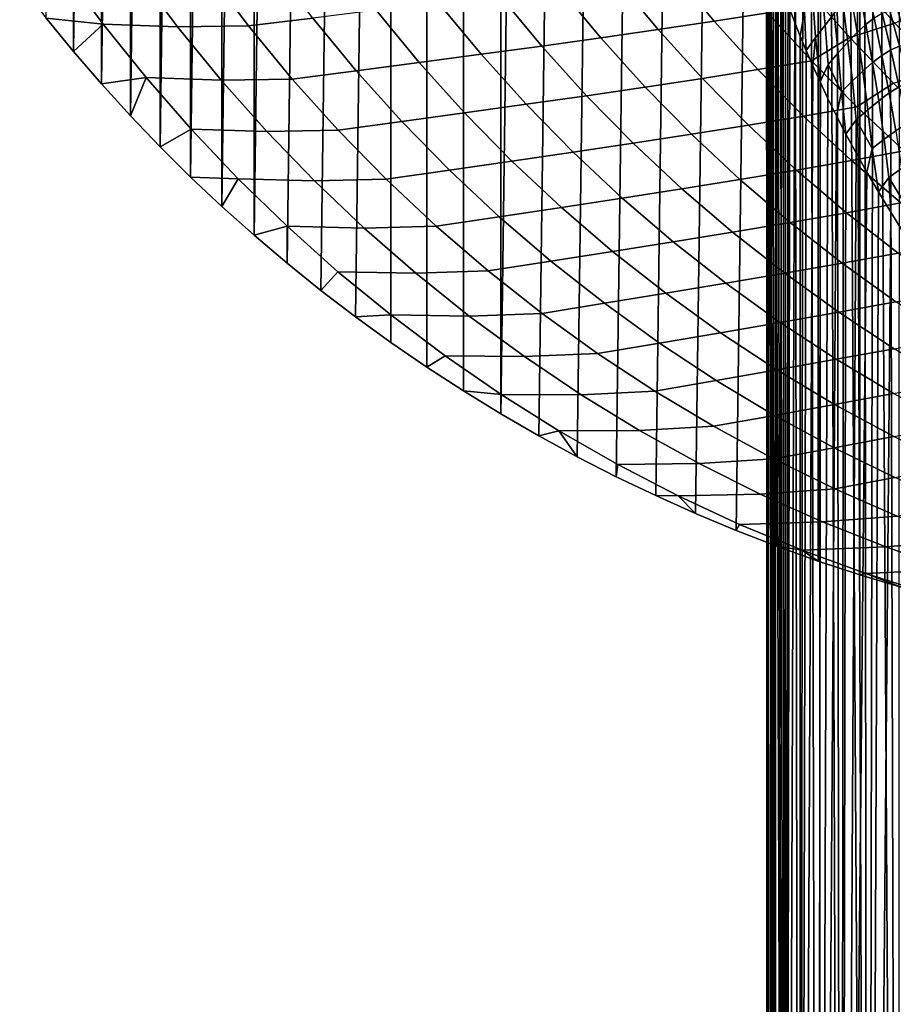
# Model space of a CAD drawing. Header units: metres. Extents: x -166 to 33, y -71 to 34.
# Tile 139 of 256: x -20 to -7, y -28 to -14. Entities that reach past the tile are written whole.
import ezdxf

# ---------------------------------------------------------------- set-up
doc = ezdxf.new("R2010")
doc.units = ezdxf.units.M
doc.layers.add('solid_12208131', color=7, linetype='CONTINUOUS')

msp = doc.modelspace()

# ---------------------------------------------------------------- linework, layer by layer
at = {"layer": 'solid_12208131'}
for points in [[(-7.079453, -22.508469, -0.2), (-7.676373, -22.328064, -0.2), (-7.676374, 22.328064, -0.2), (-7.079454, 22.508469, -0.2)], [(-7.676373, -22.328064, -0.2), (-8.267145, -22.132868, -0.2), (-8.267146, 22.132868, -0.2), (-7.676374, 22.328064, -0.2)], [(-8.267145, -22.132868, -0.2), (-8.851724, -21.922935, -0.2), (-8.851724, 21.922935, -0.2), (-8.267146, 22.132868, -0.2)], [(-10.001701, -21.459089, -0.2), (-9.429999, 21.698309, -0.2), (-8.851724, 21.922935, -0.2), (-9.429999, -21.698309, -0.2)], [(-8.851724, -21.922935, -0.2), (-9.429999, -21.698309, -0.2), (-8.851724, 21.922935, -0.2)], [(-10.56693, -21.205307, -0.2), (-10.001701, 21.459089, -0.2), (-9.429999, 21.698309, -0.2), (-10.001701, -21.459089, -0.2)], [(-11.125811, -20.936953, -0.2), (-10.566931, 21.205307, -0.2), (-10.001701, 21.459089, -0.2), (-10.56693, -21.205307, -0.2)], [(-11.677695, -20.654352, -0.2), (-11.125812, 20.936953, -0.2), (-10.566931, 21.205307, -0.2), (-11.125811, -20.936953, -0.2)], [(-12.222454, -20.357576, -0.2), (-11.677695, 20.654352, -0.2), (-11.125812, 20.936953, -0.2), (-11.677695, -20.654352, -0.2)], [(-12.759547, -20.0469, -0.2), (-12.222455, 20.357576, -0.2), (-11.677695, 20.654352, -0.2), (-12.222454, -20.357576, -0.2)], [(-12.759547, -20.0469, -0.2), (-12.759547, 20.0469, -0.2), (-12.222455, 20.357576, -0.2)], [(-12.759547, -20.0469, -0.2), (-13.288625, -19.722536, -0.2), (-13.288626, 19.722536, -0.2), (-12.759547, 20.0469, -0.2)], [(-13.288625, -19.722536, -0.2), (-13.808781, -19.385002, -0.2), (-13.808781, 19.385002, -0.2), (-13.288626, 19.722536, -0.2)], [(-13.808781, -19.385002, -0.2), (-14.319224, -19.034914, -0.2), (-14.319225, 19.034914, -0.2), (-13.808781, 19.385002, -0.2)], [(-15.308146, -18.299227, -0.2), (-14.819084, 18.672884, -0.2), (-14.319225, 19.034914, -0.2), (-14.819083, -18.672884, -0.2)], [(-14.319224, -19.034914, -0.2), (-14.819083, -18.672884, -0.2), (-14.319225, 19.034914, -0.2)], [(-15.786295, -17.914061, -0.2), (-15.308146, 18.299227, -0.2), (-14.819084, 18.672884, -0.2), (-15.308146, -18.299227, -0.2)], [(-16.252983, -17.517954, -0.2), (-15.786295, 17.914061, -0.2), (-15.308146, 18.299227, -0.2), (-15.786295, -17.914061, -0.2)], [(-16.252983, -17.517954, -0.2), (-16.252985, 17.517954, -0.2), (-15.786295, 17.914061, -0.2)], [(-16.708218, -17.110907, -0.2), (-16.708218, 17.110907, -0.2), (-16.252985, 17.517954, -0.2)], [(-16.252983, -17.517954, -0.2), (-16.708218, -17.110907, -0.2), (-16.252985, 17.517954, -0.2)], [(-17.152037, -16.6929, -0.2), (-17.152039, 16.6929, -0.2), (-16.708218, 17.110907, -0.2)], [(-16.708218, -17.110907, -0.2), (-17.152037, -16.6929, -0.2), (-16.708218, 17.110907, -0.2)], [(-17.584381, -16.264038, -0.2), (-17.584381, 16.264038, -0.2), (-17.152039, 16.6929, -0.2)], [(-17.152037, -16.6929, -0.2), (-17.584381, -16.264038, -0.2), (-17.152039, 16.6929, -0.2)], [(-18.005161, -15.824446, -0.2), (-18.005161, 15.824446, -0.2), (-17.584381, 16.264038, -0.2)], [(-17.584381, -16.264038, -0.2), (-18.005161, -15.824446, -0.2), (-17.584381, 16.264038, -0.2)], [(-18.414417, -15.374166, -0.2), (-18.414417, 15.374166, -0.2), (-18.005161, 15.824446, -0.2)], [(-18.005161, -15.824446, -0.2), (-18.414417, -15.374166, -0.2), (-18.005161, 15.824446, -0.2)], [(-18.81221, -14.913168, -0.2), (-18.81221, 14.913168, -0.2), (-18.414417, 15.374166, -0.2)], [(-18.414417, -15.374166, -0.2), (-18.81221, -14.913168, -0.2), (-18.414417, 15.374166, -0.2)], [(-18.81221, -14.913168, -0.2), (-19.198009, -14.442062, -0.2), (-18.81221, 14.913168, -0.2)], [(-8.733895, -54.099998, 69.267998), (-8.835732, -12.409459, 68.570877), (-8.869573, -12.441158, 68.291779)], [(-8.733895, -54.099998, 69.267998), (-8.800278, -12.388318, 68.833527), (-8.835732, -12.409459, 68.570877)], [(-8.733895, -54.099998, 69.267998), (-8.764086, -12.375241, 69.078194), (-8.800278, -12.388318, 68.833527)], [(-8.733895, -54.099998, 69.267998), (-8.693116, -12.367359, 69.50769), (-8.764086, -12.375241, 69.078194)], [(-8.733895, -54.099998, 69.267998), (-8.527735, -54.099998, 70.3424), (-8.594795, -12.383968, 70.025673), (-8.693116, -12.367359, 69.50769)], [(-8.527735, -54.099998, 70.3424), (-8.486243, -12.4164, 70.526787), (-8.594795, -12.383968, 70.025673)], [(-8.881587, -54.099998, 68.184006), (-8.929183, -12.531323, 67.689972), (-8.953481, -12.588104, 67.37011)], [(-8.881587, -54.099998, 68.184006), (-8.900981, -12.48186, 67.997643), (-8.929183, -12.531323, 67.689972)], [(-8.733895, -54.099998, 69.267998), (-8.869573, -12.441158, 68.291779), (-8.900981, -12.48186, 67.997643), (-8.881587, -54.099998, 68.184006)], [(-8.527735, -54.099998, 70.3424), (-8.26371, -54.099998, 71.404076), (-8.365943, -12.460807, 71.021339), (-8.486243, -12.4164, 70.526787)], [(-8.26371, -54.099998, 71.404076), (-8.231679, -12.527119, 71.518135), (-8.365943, -12.460807, 71.021339)], [(-8.26371, -54.099998, 71.404076), (-7.942594, -54.099998, 72.44989), (-8.080811, -12.624877, 72.024147), (-8.231679, -12.527119, 71.518135)], [(-8.970375, -54.099998, 67.093605), (-8.973246, -12.650575, 67.039307), (-8.987885, -12.719055, 66.699493)], [(-8.881587, -54.099998, 68.184006), (-8.953481, -12.588104, 67.37011), (-8.973246, -12.650575, 67.039307), (-8.970375, -54.099998, 67.093605)], [(-7.942594, -54.099998, 72.44989), (-7.998266, -12.686553, 72.282242), (-8.080811, -12.624877, 72.024147)], [(-7.942594, -54.099998, 72.44989), (-7.909892, -12.754325, 72.54615), (-7.998266, -12.686553, 72.282242)], [(-8.970375, -54.099998, 67.093605), (-8.99691, -12.793296, 66.35331), (-9, -12.873381, 66)], [(-8.970375, -54.099998, 67.093605), (-8.987885, -12.719055, 66.699493), (-8.99691, -12.793296, 66.35331)], [(-7.942594, -54.099998, 72.44989), (-7.56533, -54.099998, 73.476791), (-7.815521, -12.82843, 72.815422), (-7.909892, -12.754325, 72.54615)], [(-7.56533, -54.099998, 73.476791), (-7.714983, -12.909068, 73.089668), (-7.815521, -12.82843, 72.815422)], [(-8.992893, -13.025542, 65.464233), (-9, -54.099998, 66), (-8.970375, -54.099998, 67.093605), (-9, -12.873381, 66)], [(-7.56533, -54.099998, 73.476791), (-7.607938, -12.996059, 73.36895), (-7.714983, -12.909068, 73.089668)], [(-8.970076, -13.209405, 64.900887), (-8.970375, -54.099998, 64.906395), (-9, -54.099998, 66), (-8.992893, -13.025542, 65.464233)], [(-7.56533, -54.099998, 73.476791), (-7.494431, -13.090034, 73.652336), (-7.607938, -12.996059, 73.36895)], [(-7.56533, -54.099998, 73.476791), (-7.133023, -54.099998, 74.481758), (-7.374342, -13.191572, 73.939384), (-7.494431, -13.090034, 73.652336)], [(-8.970375, -54.099998, 64.906395), (-8.970076, -13.209405, 64.900887), (-8.929066, -13.428163, 64.308632)], [(-7.133023, -54.099998, 74.481758), (-7.247589, -13.300244, 74.229607), (-7.374342, -13.191572, 73.939384)], [(-7.133023, -54.099998, 74.481758), (-7.11432, -13.415319, 74.522072), (-7.247589, -13.300244, 74.229607)], [(-8.970375, -54.099998, 64.906395), (-8.929066, -13.428163, 64.308632), (-8.867046, -13.684529, 63.686207), (-8.881587, -54.099998, 63.815994)], [(-10.331517, -13.774273, 35.739761), (-9.740791, -14.486164, 35.636925), (-8.977201, -14.366558, 39.309242), (-9.56379, -13.660544, 39.406879)], [(-18.388746, -14.525843, 2.484148), (-18.96373, -13.743554, 2.606281), (-19.571693, -13.961003, -0.2), (-19.198009, -14.442062, -0.2)], [(-18.96373, -13.743554, 2.606281), (-18.388746, -14.525843, 2.484148), (-17.336176, -14.565207, 6.192112), (-17.920076, -13.784041, 6.315269)], [(-16.334131, -14.552624, 9.899068), (-16.922562, -13.77431, 10.021891), (-17.920076, -13.784041, 6.315269), (-17.336176, -14.565207, 6.192112)], [(-15.422934, -14.441164, 13.613469), (-16.007193, -13.668813, 13.733737), (-16.922562, -13.77431, 10.021891), (-16.334131, -14.552624, 9.899068)], [(-11.125225, -13.886748, 32.069763), (-10.530402, -14.604452, 31.961994), (-9.740791, -14.486164, 35.636925), (-10.331517, -13.774273, 35.739761)], [(-8.881587, -54.099998, 63.815994), (-8.867046, -13.684529, 63.686207), (-8.780845, -13.980606, 63.032539)], [(-10.530402, -14.604452, 31.961994), (-11.125225, -13.886748, 32.069763), (-11.943539, -13.998281, 28.393019), (-11.344615, -14.721748, 28.280701)], [(-7.818345, -14.717546, 42.916348), (-7.183504, -14.512691, 46.611279), (-7.764655, -13.849476, 46.698788), (-8.410967, -14.047009, 43.010288)], [(-8.10692, -13.824594, 59.735012), (-8.040989, -14.377584, 59.668175), (-8.170053, -14.540519, 60.190338), (-8.221132, -13.984725, 60.264172)], [(-7.764655, -13.849476, 46.698788), (-7.183504, -14.512691, 46.611279), (-6.853622, -14.358759, 48.782597), (-7.110049, -13.995212, 49.132725)], [(-7.592472, -13.914668, 57.593067), (-7.474196, -14.439819, 57.566006), (-7.590809, -14.531689, 58.076668), (-7.694452, -13.996137, 58.119125)], [(-11.344615, -14.721748, 28.280701), (-11.943539, -13.998281, 28.393019), (-12.784535, -14.109179, 24.708887), (-12.181489, -14.838377, 24.592417)], [(-8.361546, -15.046588, 39.206768), (-7.818345, -14.717546, 42.916348), (-8.410967, -14.047009, 43.010288), (-8.977201, -14.366558, 39.309242)], [(-8.881587, -54.099998, 63.815994), (-8.780845, -13.980606, 63.032539), (-8.727606, -14.143982, 62.693863), (-8.733895, -54.099998, 62.732002)], [(-8.601006, -14.000382, 61.98671), (-8.598572, -14.502053, 61.992935), (-8.666998, -14.317813, 62.347275)], [(-8.461353, -14.35157, 61.348469), (-8.522055, -14.696929, 61.63187), (-8.598572, -14.502053, 61.992935), (-8.601006, -14.000382, 61.98671)], [(-8.221132, -13.984725, 60.264172), (-8.170053, -14.540519, 60.190338), (-8.30316, -14.717736, 60.722275), (-8.340153, -14.160912, 60.800766)], [(-7.694452, -13.996137, 58.119125), (-7.590809, -14.531689, 58.076668), (-7.71416, -14.646537, 58.581181), (-7.802663, -14.102557, 58.637165)], [(-13.038918, -14.954664, 20.897472), (-13.64613, -14.219751, 21.017727), (-14.526265, -14.33031, 17.319466), (-13.914831, -15.070937, 17.195784)], [(-12.181489, -14.838377, 24.592417), (-12.784535, -14.109179, 24.708887), (-13.64613, -14.219751, 21.017727), (-13.038918, -14.954664, 20.897472)], [(-8.733895, -54.099998, 62.732002), (-8.727606, -14.143982, 62.693863), (-8.666998, -14.317813, 62.347275)], [(-8.340153, -14.160912, 60.800766), (-8.30316, -14.717736, 60.722275), (-8.437031, -14.902582, 61.264282), (-8.461353, -14.35157, 61.348469)], [(-7.802663, -14.102557, 58.637165), (-7.71416, -14.646537, 58.581181), (-7.845084, -14.78096, 59.084755), (-7.918151, -14.230755, 59.15192)], [(-13.914831, -15.070937, 17.195784), (-14.526265, -14.33031, 17.319466), (-15.422934, -14.441164, 13.613469), (-14.807201, -15.187521, 13.486722)], [(-8.733895, -54.099998, 62.732002), (-8.666998, -14.317813, 62.347275), (-8.598572, -14.502053, 61.992935)], [(-8.461353, -14.35157, 61.348469), (-8.437031, -14.902582, 61.264282), (-8.522055, -14.696929, 61.63187)], [(-7.918151, -14.230755, 59.15192), (-7.845084, -14.78096, 59.084755), (-7.983367, -14.931712, 59.592556), (-8.040989, -14.377584, 59.668175)], [(-7.2538, -14.337548, 56.507122), (-7.11597, -14.841167, 56.504082), (-7.237921, -14.891564, 57.022434), (-7.362729, -14.373995, 57.044468)], [(-7.143767, -14.334196, 55.948845), (-6.994607, -14.821053, 55.967083), (-7.11597, -14.841167, 56.504082), (-7.2538, -14.337548, 56.507122)], [(-18.388746, -14.525843, 2.484148), (-19.198009, -14.442062, -0.2), (-18.81221, -14.913168, -0.2)], [(-14.807201, -15.187521, 13.486722), (-15.422934, -14.441164, 13.613469), (-16.334131, -14.552624, 9.899068), (-15.714003, -15.304741, 9.769629)], [(-10.530402, -14.604452, 31.961994), (-9.906103, -15.295741, 31.848885), (-9.120793, -15.171855, 35.528996), (-9.740791, -14.486164, 35.636925)], [(-9.740791, -14.486164, 35.636925), (-9.120793, -15.171855, 35.528996), (-8.361546, -15.046588, 39.206768), (-8.977201, -14.366558, 39.309242)], [(-8.733895, -54.099998, 62.732002), (-8.598572, -14.502053, 61.992935), (-8.522055, -14.696929, 61.63187), (-8.527735, -54.099998, 61.657597)], [(-8.040989, -14.377584, 59.668175), (-7.983367, -14.931712, 59.592556), (-8.127358, -15.09668, 60.1087), (-8.170053, -14.540519, 60.190338)], [(-7.474196, -14.439819, 57.566006), (-7.363629, -14.969004, 57.527035), (-7.495232, -15.070538, 58.022587), (-7.590809, -14.531689, 58.076668)], [(-7.362729, -14.373995, 57.044468), (-7.237921, -14.891564, 57.022434), (-7.363629, -14.969004, 57.527035), (-7.474196, -14.439819, 57.566006)], [(-18.388746, -14.525843, 2.484148), (-18.81221, -14.913168, -0.2), (-18.414417, -15.374166, -0.2), (-17.782579, -15.283061, 2.35539)], [(-18.388746, -14.525843, 2.484148), (-17.782579, -15.283061, 2.35539), (-16.720734, -15.320591, 6.062303), (-17.336176, -14.565207, 6.192112)], [(-15.714003, -15.304741, 9.769629), (-16.334131, -14.552624, 9.899068), (-17.336176, -14.565207, 6.192112), (-16.720734, -15.320591, 6.062303)], [(-9.906103, -15.295741, 31.848885), (-10.530402, -14.604452, 31.961994), (-11.344615, -14.721748, 28.280701), (-10.716014, -15.41859, 28.162819)], [(-8.170053, -14.540519, 60.190338), (-8.127358, -15.09668, 60.1087), (-8.240223, -15.345074, 60.512039), (-8.30316, -14.717736, 60.722275)], [(-7.198444, -15.362249, 42.818081), (-6.575533, -15.150786, 46.519726), (-7.183504, -14.512691, 46.611279), (-7.818345, -14.717546, 42.916348)], [(-7.590809, -14.531689, 58.076668), (-7.495232, -15.070538, 58.022587), (-7.634149, -15.192841, 58.514347), (-7.71416, -14.646537, 58.581181)], [(-10.716014, -15.41859, 28.162819), (-11.344615, -14.721748, 28.280701), (-12.181489, -14.838377, 24.592417), (-11.548559, -15.540739, 24.470177)], [(-8.527735, -54.099998, 61.657597), (-8.522055, -14.696929, 61.63187), (-8.437031, -14.902582, 61.264282)], [(-8.30316, -14.717736, 60.722275), (-8.343192, -15.118656, 60.890827), (-8.437031, -14.902582, 61.264282)], [(-7.71775, -15.69925, 39.099609), (-7.198444, -15.362249, 42.818081), (-7.818345, -14.717546, 42.916348), (-8.361546, -15.046588, 39.206768)], [(-8.30316, -14.717736, 60.722275), (-8.240223, -15.345074, 60.512039), (-8.343192, -15.118656, 60.890827)], [(-7.845084, -14.78096, 59.084755), (-7.780955, -15.332353, 59.007957), (-7.93488, -15.486198, 59.508308), (-7.983367, -14.931712, 59.592556)], [(-7.71416, -14.646537, 58.581181), (-7.634149, -15.192841, 58.514347), (-7.780955, -15.332353, 59.007957), (-7.845084, -14.78096, 59.084755)], [(-11.548559, -15.540739, 24.470177), (-12.181489, -14.838377, 24.592417), (-13.038918, -14.954664, 20.897472), (-12.401618, -15.66253, 20.771261)], [(-8.527735, -54.099998, 61.657597), (-8.437031, -14.902582, 61.264282), (-8.343192, -15.118656, 60.890827)], [(-7.237921, -14.891564, 57.022434), (-7.121096, -15.413371, 56.987682), (-7.261459, -15.501661, 57.475574), (-7.363629, -14.969004, 57.527035)], [(-7.11597, -14.841167, 56.504082), (-6.985478, -15.350199, 56.487804), (-7.121096, -15.413371, 56.987682), (-7.237921, -14.891564, 57.022434)], [(-12.401618, -15.66253, 20.771261), (-13.038918, -14.954664, 20.897472), (-13.914831, -15.070937, 17.195784), (-13.2731, -15.784307, 17.065971)], [(-9.120793, -15.171855, 35.528996), (-8.472457, -15.829949, 35.41613), (-7.71775, -15.69925, 39.099609), (-8.361546, -15.046588, 39.206768)], [(-7.983367, -14.931712, 59.592556), (-7.93488, -15.486198, 59.508308), (-8.127358, -15.09668, 60.1087)], [(-7.363629, -14.969004, 57.527035), (-7.261459, -15.501661, 57.475574), (-7.408576, -15.611834, 57.956768), (-7.495232, -15.070538, 58.022587)], [(-14.160956, -15.906408, 13.353694), (-14.807201, -15.187521, 13.486722), (-15.714003, -15.304741, 9.769629), (-15.063144, -16.029179, 9.633775)], [(-13.2731, -15.784307, 17.065971), (-13.914831, -15.070937, 17.195784), (-14.807201, -15.187521, 13.486722), (-14.160956, -15.906408, 13.353694)], [(-9.906103, -15.295741, 31.848885), (-9.25327, -15.959209, 31.730604), (-8.472457, -15.829949, 35.41613), (-9.120793, -15.171855, 35.528996)], [(-8.527735, -54.099998, 61.657597), (-8.343192, -15.118656, 60.890827), (-8.240223, -15.345074, 60.512039), (-8.26371, -54.099998, 60.595928)], [(-8.127358, -15.09668, 60.1087), (-8.127764, -15.581641, 60.128239), (-8.240223, -15.345074, 60.512039)], [(-7.93488, -15.486198, 59.508308), (-8.005575, -15.82789, 59.740139), (-8.127764, -15.581641, 60.128239), (-8.127358, -15.09668, 60.1087)], [(-7.634149, -15.192841, 58.514347), (-7.56364, -15.740376, 58.437004), (-7.726655, -15.88409, 58.921665), (-7.780955, -15.332353, 59.007957)], [(-7.495232, -15.070538, 58.022587), (-7.408576, -15.611834, 57.956768), (-7.56364, -15.740376, 58.437004), (-7.634149, -15.192841, 58.514347)], [(-17.782579, -15.283061, 2.35539), (-18.414417, -15.374166, -0.2), (-18.005161, -15.824446, -0.2)], [(-17.782579, -15.283061, 2.35539), (-18.005161, -15.824446, -0.2), (-17.584381, -16.264038, -0.2), (-17.146151, -16.013792, 2.220204)], [(-17.782579, -15.283061, 2.35539), (-17.146151, -16.013792, 2.220204), (-16.074705, -16.048729, 5.926043), (-16.720734, -15.320591, 6.062303)], [(-15.063144, -16.029179, 9.633775), (-15.714003, -15.304741, 9.769629), (-16.720734, -15.320591, 6.062303), (-16.074705, -16.048729, 5.926043)], [(-9.25327, -15.959209, 31.730604), (-9.906103, -15.295741, 31.848885), (-10.716014, -15.41859, 28.162819), (-10.058681, -16.087385, 28.039547)], [(-7.780955, -15.332353, 59.007957), (-7.726655, -15.88409, 58.921665), (-7.873284, -16.083883, 59.347946), (-7.93488, -15.486198, 59.508308)], [(-10.058681, -16.087385, 28.039547), (-10.716014, -15.41859, 28.162819), (-11.548559, -15.540739, 24.470177), (-10.886701, -16.214834, 24.342348)], [(-8.26371, -54.099998, 60.595928), (-8.240223, -15.345074, 60.512039), (-8.127764, -15.581641, 60.128239)], [(-7.04696, -16.323383, 38.987961), (-6.552248, -15.979929, 42.715645), (-7.198444, -15.362249, 42.818081), (-7.71775, -15.69925, 39.099609)], [(-7.121096, -15.413371, 56.987682), (-7.012933, -15.93882, 56.939571), (-7.168571, -16.036882, 57.411472), (-7.261459, -15.501661, 57.475574)], [(-10.886701, -16.214834, 24.342348), (-11.548559, -15.540739, 24.470177), (-12.401618, -15.66253, 20.771261), (-11.735189, -16.341908, 20.639278)], [(-8.26371, -54.099998, 60.595928), (-8.127764, -15.581641, 60.128239), (-8.005575, -15.82789, 59.740139)], [(-7.93488, -15.486198, 59.508308), (-7.873284, -16.083883, 59.347946), (-8.005575, -15.82789, 59.740139)], [(-7.408576, -15.611834, 57.956768), (-7.331913, -16.154398, 57.879539), (-7.503581, -16.288239, 58.34927), (-7.56364, -15.740376, 58.437004)], [(-7.261459, -15.501661, 57.475574), (-7.168571, -16.036882, 57.411472), (-7.331913, -16.154398, 57.879539), (-7.408576, -15.611834, 57.956768)], [(-11.735189, -16.341908, 20.639278), (-12.401618, -15.66253, 20.771261), (-13.2731, -15.784307, 17.065971), (-12.602036, -16.468966, 16.930227)], [(-8.472457, -15.829949, 35.41613), (-7.796937, -16.459278, 35.298534), (-7.04696, -16.323383, 38.987961), (-7.71775, -15.69925, 39.099609)], [(-7.56364, -15.740376, 58.437004), (-7.503581, -16.288239, 58.34927), (-7.726655, -15.88409, 58.921665)], [(-12.602036, -16.468966, 16.930227), (-13.2731, -15.784307, 17.065971), (-14.160956, -15.906408, 13.353694), (-13.485174, -16.596365, 13.214585)], [(-9.25327, -15.959209, 31.730604), (-8.573063, -16.593676, 31.607365), (-7.796937, -16.459278, 35.298534), (-8.472457, -15.829949, 35.41613)], [(-8.26371, -54.099998, 60.595928), (-8.005575, -15.82789, 59.740139), (-7.873284, -16.083883, 59.347946), (-7.942594, -54.099998, 59.55011)], [(-7.726655, -15.88409, 58.921665), (-7.730785, -16.348555, 58.952633), (-7.873284, -16.083883, 59.347946)], [(-7.503581, -16.288239, 58.34927), (-7.577685, -16.62215, 58.554295), (-7.730785, -16.348555, 58.952633), (-7.726655, -15.88409, 58.921665)], [(-16.480389, -16.716616, 2.078787), (-17.146151, -16.013792, 2.220204), (-17.584381, -16.264038, -0.2), (-17.152037, -16.6929, -0.2)], [(-17.146151, -16.013792, 2.220204), (-16.480389, -16.716616, 2.078787), (-15.399045, -16.748169, 5.783532), (-16.074705, -16.048729, 5.926043)], [(-14.382537, -16.724461, 9.491712), (-15.063144, -16.029179, 9.633775), (-16.074705, -16.048729, 5.926043), (-15.399045, -16.748169, 5.783532)], [(-13.485174, -16.596365, 13.214585), (-14.160956, -15.906408, 13.353694), (-15.063144, -16.029179, 9.633775), (-14.382537, -16.724461, 9.491712)], [(-8.573063, -16.593676, 31.607365), (-9.25327, -15.959209, 31.730604), (-10.058681, -16.087385, 28.039547), (-9.373786, -16.726948, 27.911108)], [(-7.168571, -16.036882, 57.411472), (-7.086094, -16.573397, 57.33506), (-7.266243, -16.697264, 57.790997), (-7.331913, -16.154398, 57.879539)], [(-9.373786, -16.726948, 27.911108), (-10.058681, -16.087385, 28.039547), (-10.886701, -16.214834, 24.342348), (-10.19709, -16.859461, 24.20916)], [(-7.942594, -54.099998, 59.55011), (-7.873284, -16.083883, 59.347946), (-7.730785, -16.348555, 58.952633)], [(-7.331913, -16.154398, 57.879539), (-7.266243, -16.697264, 57.790997), (-7.414127, -16.903328, 58.154346), (-7.503581, -16.288239, 58.34927)], [(-10.19709, -16.859461, 24.20916), (-10.886701, -16.214834, 24.342348), (-11.735189, -16.341908, 20.639278), (-11.040816, -16.991587, 20.501762)], [(-7.503581, -16.288239, 58.34927), (-7.414127, -16.903328, 58.154346), (-7.577685, -16.62215, 58.554295)], [(-11.040816, -16.991587, 20.501762), (-11.735189, -16.341908, 20.639278), (-12.602036, -16.468966, 16.930227), (-11.902836, -17.123697, 16.788792)], [(-7.942594, -54.099998, 59.55011), (-7.730785, -16.348555, 58.952633), (-7.577685, -16.62215, 58.554295)], [(-7.796937, -16.459278, 35.298534), (-7.095604, -17.058891, 35.176441), (-6.35054, -16.918047, 38.872044), (-7.04696, -16.323383, 38.987961)], [(-11.902836, -17.123697, 16.788792), (-12.602036, -16.468966, 16.930227), (-13.485174, -16.596365, 13.214585), (-12.781056, -17.256161, 13.069644)], [(-7.866867, -17.198185, 31.479416), (-8.573063, -16.593676, 31.607365), (-9.373786, -16.726948, 27.911108), (-8.662723, -17.336311, 27.777761)], [(-8.573063, -16.593676, 31.607365), (-7.866867, -17.198185, 31.479416), (-7.095604, -17.058891, 35.176441), (-7.796937, -16.459278, 35.298534)], [(-7.086094, -16.573397, 57.33506), (-7.015065, -17.11017, 57.246399), (-7.266243, -16.697264, 57.790997)], [(-16.480389, -16.716616, 2.078787), (-17.152037, -16.6929, -0.2), (-16.708218, -17.110907, -0.2)], [(-16.480389, -16.716616, 2.078787), (-16.708218, -17.110907, -0.2), (-16.252983, -17.517954, -0.2), (-15.786325, -17.390226, 1.931359)], [(-16.480389, -16.716616, 2.078787), (-15.786325, -17.390226, 1.931359), (-14.694893, -17.417635, 5.635012), (-15.399045, -16.748169, 5.783532)], [(-13.673391, -17.389349, 9.343693), (-14.382537, -16.724461, 9.491712), (-15.399045, -16.748169, 5.783532), (-14.694893, -17.417635, 5.635012)], [(-12.781056, -17.256161, 13.069644), (-13.485174, -16.596365, 13.214585), (-14.382537, -16.724461, 9.491712), (-13.673391, -17.389349, 9.343693)], [(-8.662723, -17.336311, 27.777761), (-9.373786, -16.726948, 27.911108), (-10.19709, -16.859461, 24.20916), (-9.481131, -17.473652, 24.070883)], [(-7.942594, -54.099998, 59.55011), (-7.577685, -16.62215, 58.554295), (-7.414127, -16.903328, 58.154346), (-7.56533, -54.099998, 58.523209)], [(-7.266243, -16.697264, 57.790997), (-7.23994, -17.191677, 57.753265), (-7.414127, -16.903328, 58.154346)], [(-7.015065, -17.11017, 57.246399), (-7.055186, -17.486879, 57.351986), (-7.23994, -17.191677, 57.753265), (-7.266243, -16.697264, 57.790997)], [(-9.481131, -17.473652, 24.070883), (-10.19709, -16.859461, 24.20916), (-11.040816, -16.991587, 20.501762), (-10.319913, -17.610592, 20.358994)], [(-10.319913, -17.610592, 20.358994), (-11.040816, -16.991587, 20.501762), (-11.902836, -17.123697, 16.788792), (-11.176919, -17.747515, 16.641951)], [(-7.56533, -54.099998, 58.523209), (-7.414127, -16.903328, 58.154346), (-7.23994, -17.191677, 57.753265)], [(-11.176919, -17.747515, 16.641951), (-11.902836, -17.123697, 16.788792), (-12.781056, -17.256161, 13.069644), (-12.050035, -17.884804, 12.919166)], [(-7.866867, -17.198185, 31.479416), (-7.136073, -17.771791, 31.347012), (-6.369845, -17.627851, 35.050098), (-7.095604, -17.058891, 35.176441)], [(-12.050035, -17.884804, 12.919166), (-12.781056, -17.256161, 13.069644), (-13.673391, -17.389349, 9.343693), (-12.937151, -18.022844, 9.190018)], [(-7.136073, -17.771791, 31.347012), (-7.866867, -17.198185, 31.479416), (-8.662723, -17.336311, 27.777761), (-7.926892, -17.914522, 27.639769)], [(-7.56533, -54.099998, 58.523209), (-7.23994, -17.191677, 57.753265), (-7.055186, -17.486879, 57.351986), (-7.133023, -54.099998, 57.518242)], [(-15.786325, -17.390226, 1.931359), (-16.252983, -17.517954, -0.2), (-15.786295, -17.914061, -0.2)], [(-15.786325, -17.390226, 1.931359), (-15.786295, -17.914061, -0.2), (-15.308146, -18.299227, -0.2), (-15.065294, -18.033621, 1.778203)], [(-15.786325, -17.390226, 1.931359), (-15.065294, -18.033621, 1.778203), (-13.963655, -18.056131, 5.480779), (-14.694893, -17.417635, 5.635012)], [(-12.937151, -18.022844, 9.190018), (-13.673391, -17.389349, 9.343693), (-14.694893, -17.417635, 5.635012), (-13.963655, -18.056131, 5.480779)], [(-7.926892, -17.914522, 27.639769), (-8.662723, -17.336311, 27.777761), (-9.481131, -17.473652, 24.070883), (-8.740233, -18.056444, 23.92779)], [(-8.740233, -18.056444, 23.92779), (-9.481131, -17.473652, 24.070883), (-10.319913, -17.610592, 20.358994), (-9.5739, -18.197952, 20.21125)], [(-9.5739, -18.197952, 20.21125), (-10.319913, -17.610592, 20.358994), (-11.176919, -17.747515, 16.641951), (-10.425718, -18.339441, 16.489996)], [(-10.425718, -18.339441, 16.489996), (-11.176919, -17.747515, 16.641951), (-12.050035, -17.884804, 12.919166), (-11.293552, -18.481312, 12.763445)], [(-6.382074, -18.313549, 31.210402), (-7.136073, -17.771791, 31.347012), (-7.926892, -17.914522, 27.639769), (-7.167696, -18.460632, 27.497395)], [(-11.293552, -18.481312, 12.763445), (-12.050035, -17.884804, 12.919166), (-12.937151, -18.022844, 9.190018), (-12.175266, -18.623957, 9.03099)], [(-7.167696, -18.460632, 27.497395), (-7.926892, -17.914522, 27.639769), (-8.740233, -18.056444, 23.92779), (-7.975811, -18.60688, 23.780153)], [(-14.318683, -18.645855, 1.619613), (-15.065294, -18.033621, 1.778203), (-15.308146, -18.299227, -0.2), (-14.819083, -18.672884, -0.2)], [(-15.065294, -18.033621, 1.778203), (-14.318683, -18.645855, 1.619613), (-13.206758, -18.662683, 5.321134), (-13.963655, -18.056131, 5.480779)], [(-12.175266, -18.623957, 9.03099), (-12.937151, -18.022844, 9.190018), (-13.963655, -18.056131, 5.480779), (-13.206758, -18.662683, 5.321134)], [(-7.975811, -18.60688, 23.780153), (-8.740233, -18.056444, 23.92779), (-9.5739, -18.197952, 20.21125), (-8.804199, -18.752701, 20.058817)], [(-8.804199, -18.752701, 20.058817), (-9.5739, -18.197952, 20.21125), (-10.425718, -18.339441, 16.489996), (-9.650665, -18.898504, 16.333216)], [(-9.650665, -18.898504, 16.333216), (-10.425718, -18.339441, 16.489996), (-11.293552, -18.481312, 12.763445), (-10.513048, -19.044699, 12.60278)], [(-10.513048, -19.044699, 12.60278), (-11.293552, -18.481312, 12.763445), (-12.175266, -18.623957, 9.03099), (-11.38919, -19.191692, 8.866912)], [(-6.386539, -18.973684, 27.350904), (-7.167696, -18.460632, 27.497395), (-7.975811, -18.60688, 23.780153), (-7.189275, -19.123997, 23.628246)], [(-14.318683, -18.645855, 1.619613), (-14.819083, -18.672884, -0.2), (-14.319224, -19.034914, -0.2)], [(-14.318683, -18.645855, 1.619613), (-14.319224, -19.034914, -0.2), (-13.808781, -19.385002, -0.2), (-13.547874, -19.225981, 1.455883)], [(-14.318683, -18.645855, 1.619613), (-13.547874, -19.225981, 1.455883), (-12.425629, -19.23632, 5.156378), (-13.206758, -18.662683, 5.321134)], [(-11.38919, -19.191692, 8.866912), (-12.175266, -18.623957, 9.03099), (-13.206758, -18.662683, 5.321134), (-12.425629, -19.23632, 5.156378)], [(-7.189275, -19.123997, 23.628246), (-7.975811, -18.60688, 23.780153), (-8.804199, -18.752701, 20.058817), (-8.012232, -19.273869, 19.901974)], [(-8.012232, -19.273869, 19.901974), (-8.804199, -18.752701, 20.058817), (-9.650665, -18.898504, 16.333216), (-8.85319, -19.423725, 16.1719)], [(-8.85319, -19.423725, 16.1719), (-9.650665, -18.898504, 16.333216), (-10.513048, -19.044699, 12.60278), (-9.709966, -19.573982, 12.437468)], [(-9.709966, -19.573982, 12.437468), (-10.513048, -19.044699, 12.60278), (-11.38919, -19.191692, 8.866912), (-10.580374, -19.725063, 8.698089)], [(-12.754256, -19.773054, 1.287308), (-13.547874, -19.225981, 1.455883), (-13.808781, -19.385002, -0.2), (-13.288625, -19.722536, -0.2)], [(-13.547874, -19.225981, 1.455883), (-12.754256, -19.773054, 1.287308), (-11.621696, -19.776064, 4.986812), (-12.425629, -19.23632, 5.156378)], [(-10.580374, -19.725063, 8.698089), (-11.38919, -19.191692, 8.866912), (-12.425629, -19.23632, 5.156378), (-11.621696, -19.776064, 4.986812)], [(-6.382038, -19.606833, 23.47234), (-7.189275, -19.123997, 23.628246), (-8.012232, -19.273869, 19.901974), (-7.19942, -19.76049, 19.741001)], [(-7.19942, -19.76049, 19.741001), (-8.012232, -19.273869, 19.901974), (-8.85319, -19.423725, 16.1719), (-8.034727, -19.914129, 16.00634)], [(-8.034727, -19.914129, 16.00634), (-8.85319, -19.423725, 16.1719), (-9.709966, -19.573982, 12.437468), (-8.885747, -20.068182, 12.267804)], [(-8.885747, -20.068182, 12.267804), (-9.709966, -19.573982, 12.437468), (-10.580374, -19.725063, 8.698089), (-9.75027, -20.223076, 8.524821)], [(-12.754256, -19.773054, 1.287308), (-13.288625, -19.722536, -0.2), (-12.759547, -20.0469, -0.2)], [(-12.754256, -19.773054, 1.287308), (-12.759547, -20.0469, -0.2), (-12.222454, -20.357576, -0.2), (-11.939214, -20.286127, 1.114183)], [(-12.754256, -19.773054, 1.287308), (-11.939214, -20.286127, 1.114183), (-10.796385, -20.280939, 4.812737), (-11.621696, -19.776064, 4.986812)], [(-9.75027, -20.223076, 8.524821), (-10.580374, -19.725063, 8.698089), (-11.621696, -19.776064, 4.986812), (-10.796385, -20.280939, 4.812737)], [(-6.367187, -20.211596, 19.576183), (-7.19942, -19.76049, 19.741001), (-8.034727, -19.914129, 16.00634), (-7.196706, -20.368742, 15.836823)], [(-7.196706, -20.368742, 15.836823), (-8.034727, -19.914129, 16.00634), (-8.885747, -20.068182, 12.267804), (-8.041833, -20.526312, 12.094086)], [(-8.041833, -20.526312, 12.094086), (-8.885747, -20.068182, 12.267804), (-9.75027, -20.223076, 8.524821), (-8.900331, -20.684744, 8.347413)], [(-11.939214, -20.286127, 1.114183), (-12.222454, -20.357576, -0.2), (-11.677695, -20.654352, -0.2)], [(-11.939214, -20.286127, 1.114183), (-11.104134, -20.764254, 0.936801), (-9.951126, -20.749975, 4.634455), (-10.796385, -20.280939, 4.812737)], [(-11.939214, -20.286127, 1.114183), (-11.677695, -20.654352, -0.2), (-11.125811, -20.936953, -0.2), (-11.104134, -20.764254, 0.936801)], [(-8.900331, -20.684744, 8.347413), (-9.75027, -20.223076, 8.524821), (-10.796385, -20.280939, 4.812737), (-9.951126, -20.749975, 4.634455)], [(-6.340559, -20.786589, 15.663639), (-7.196706, -20.368742, 15.836823), (-8.041833, -20.526312, 12.094086), (-7.179665, -20.94739, 11.916611)], [(-7.179665, -20.94739, 11.916611), (-8.041833, -20.526312, 12.094086), (-8.900331, -20.684744, 8.347413), (-8.032006, -21.109074, 8.166168)], [(-10.250401, -21.206488, 0.755457), (-11.104134, -20.764254, 0.936801), (-11.125811, -20.936953, -0.2), (-10.56693, -21.205307, -0.2)], [(-11.104134, -20.764254, 0.936801), (-10.250401, -21.206488, 0.755457), (-9.087344, -21.182196, 4.452266), (-9.951126, -20.749975, 4.634455)], [(-8.032006, -21.109074, 8.166168), (-8.900331, -20.684744, 8.347413), (-9.951126, -20.749975, 4.634455), (-9.087344, -21.182196, 4.452266)], [(-6.300686, -21.330435, 11.735675), (-7.179665, -20.94739, 11.916611), (-8.032006, -21.109074, 8.166168), (-7.146752, -21.495075, 7.98139)], [(-10.250401, -21.206488, 0.755457), (-9.379402, -21.611881, 0.570445), (-8.206469, -21.576628, 4.266471), (-9.087344, -21.182196, 4.452266)], [(-7.146752, -21.495075, 7.98139), (-8.032006, -21.109074, 8.166168), (-9.087344, -21.182196, 4.452266), (-8.206469, -21.576628, 4.266471)], [(-10.250401, -21.206488, 0.755457), (-10.56693, -21.205307, -0.2), (-10.001701, -21.459089, -0.2)], [(-10.250401, -21.206488, 0.755457), (-10.001701, -21.459089, -0.2), (-9.429999, -21.698309, -0.2), (-9.379402, -21.611881, 0.570445)], [(-8.492536, -21.979523, 0.382063), (-9.379402, -21.611881, 0.570445), (-9.429999, -21.698309, -0.2), (-8.851724, -21.922935, -0.2)], [(-9.379402, -21.611881, 0.570445), (-8.492536, -21.979523, 0.382063), (-7.309972, -21.932407, 4.077382), (-8.206469, -21.576628, 4.266471)], [(-6.2461, -21.841965, 7.793397), (-7.146752, -21.495075, 7.98139), (-8.206469, -21.576628, 4.266471), (-7.309972, -21.932407, 4.077382)], [(-5.331748, -22.149347, 7.602545), (-6.2461, -21.841965, 7.793397), (-7.309972, -21.932407, 4.077382), (-6.399498, -22.249096, 3.885344)], [(-8.492536, -21.979523, 0.382063), (-8.851724, -21.922935, -0.2), (-8.267145, -22.132868, -0.2)], [(-8.492536, -21.979523, 0.382063), (-7.591344, -22.308851, 0.190639), (-6.399498, -22.249096, 3.885344), (-7.309972, -21.932407, 4.077382)], [(-8.492536, -21.979523, 0.382063), (-8.267145, -22.132868, -0.2), (-7.676373, -22.328064, -0.2), (-7.591344, -22.308851, 0.190639)], [(-7.591344, -22.308851, 0.190639), (-7.676373, -22.328064, -0.2), (-7.079453, -22.508469, -0.2)], [(-7.591344, -22.308851, 0.190639), (-6.677462, -22.599533, -0.003482), (-5.476731, -22.526352, 3.690714), (-6.399498, -22.249096, 3.885344)], [(-6.677462, -22.599533, -0.003482), (-7.591344, -22.308851, 0.190639), (-7.079453, -22.508469, -0.2)]]:
    msp.add_3dface(points, dxfattribs=at)

doc.saveas('drawing.dxf')
